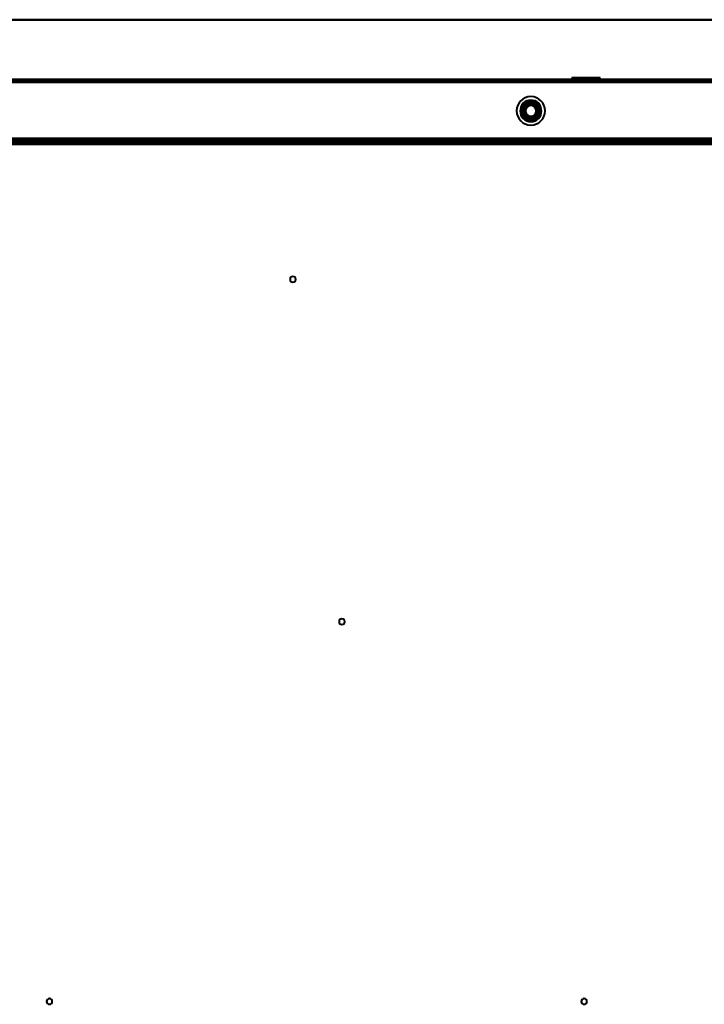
# Model space of a CAD drawing. Header units: millimetres. Extents: x -1087 to 1688, y -120 to 1210.
# Tile 47 of 92: x -518 to -134, y 620 to 1172. Entities that reach past the tile are written whole.
import ezdxf

# ---------------------------------------------------------------- set-up
doc = ezdxf.new("R2010")
doc.units = ezdxf.units.MM
doc.layers.add('A-GENM', color=13, linetype='Continuous', lineweight=40)
doc.layers.add('G-IMPT', color=8, linetype='Continuous', lineweight=40)

# ---------------------------------------------------------------- blocks, each defined once
blk = doc.blocks.new('Nexa Toit - 2000-762010-Arrière')
at = {"layer": 'A-GENM'}
for p, q in [((-885, 1172), (885, 1172)), ((885, 1172), (-885, 1172)), ((-885, 1138), (885, 1138)), ((885, 1138), (-885, 1138))]:
    blk.add_line(p, q, dxfattribs=at)
blk = doc.blocks.new('Maintenance r21 - Maintenance r21-762144-Arrière')
at = {"layer": 'A-GENM'}
for p, q in [((-740, 1138), (740, 1138)), ((740, 1138), (-740, 1138))]:
    blk.add_line(p, q, dxfattribs=at)
blk = doc.blocks.new('NEXA 2000 CALQUES_dwg-762145-Arrière')
at = {"layer": 'G-IMPT'}
for p, q in [((739.4, 1138.37), (-739.4, 1138.37)), ((167.9, 1137.87), (-738.9, 1137.87)), ((-207.95, 1139.47), (-207.95, 1138.37)), ((-196.95, 1139.47), (-207.95, 1139.47)), ((-207.95, 1139.47), (-196.95, 1139.47)), ((-196.95, 1138.37), (-207.95, 1138.37)), ((-207.95, 1138.37), (-196.95, 1138.37)), ((-206, 1138.37), (-206, 1137.87)), ((-200, 1138.37), (-206, 1138.37)), ((-206, 1137.87), (-200, 1137.87)), ((-205.95, 1138.37), (-205.95, 1137.87)), ((-205.95, 1138.37), (-197.72, 1138.37)), ((-197.72, 1137.87), (-205.95, 1137.87)), ((-204.85, 1139.47), (-204.85, 1137.87)), ((-198.14, 1139.47), (-204.85, 1139.47)), ((-204.85, 1139.47), (-198.14, 1139.47)), ((-195.15, 1137.87), (-204.85, 1137.87)), ((-195.15, 1137.87), (-204.85, 1137.87)), ((-204.85, 1137.87), (-198.14, 1137.87)), ((-192.05, 1139.47), (-203.05, 1139.47)), ((-203.05, 1139.47), (-192.05, 1139.47)), ((-192.05, 1138.37), (-203.05, 1138.37)), ((-203.05, 1138.37), (-192.05, 1138.37)), ((-202.28, 1138.37), (-194.05, 1138.37)), ((-194.05, 1137.87), (-202.28, 1137.87)), ((-195.15, 1139.47), (-201.86, 1139.47)), ((-201.86, 1139.47), (-195.15, 1139.47)), ((-201.86, 1137.87), (-195.15, 1137.87)), ((-194, 1138.37), (-200, 1138.37)), ((-194, 1138.37), (-200, 1138.37)), ((-200, 1137.87), (-194, 1137.87)), ((-200, 1137.87), (-194, 1137.87)), ((-198.14, 1137.87), (-195.15, 1137.87)), ((-194.05, 1137.87), (-197.72, 1137.87)), ((-195.15, 1137.87), (-195.15, 1139.47)), ((-194.05, 1137.87), (-194.05, 1138.37)), ((-194, 1137.87), (-194, 1138.37)), ((-192.05, 1138.37), (-192.05, 1139.47)), ((-738.9, 1103.37), (738.9, 1103.37)), ((704.4, 1103.37), (-704.4, 1103.37)), ((-444.6, 1103.87), (-444.6, 1103.37)), ((-444.6, 1103.87), (-444.6, 1103.37)), ((-444.6, 1103.87), (-444.6, 1103.37)), ((-444.6, 1103.87), (-443, 1103.87)), ((-444.6, 1103.87), (-443, 1103.87)), ((-444.6, 1103.87), (-443, 1103.87)), ((-443, 1103.87), (-444.6, 1103.87)), ((-443, 1103.87), (-444.6, 1103.87)), ((-443, 1103.87), (-444.6, 1103.87)), ((-444.6, 1103.37), (-443, 1103.37)), ((-444.6, 1103.37), (-443, 1103.37)), ((-444.6, 1103.37), (-443, 1103.37)), ((-444.6, 1103.37), (-443, 1103.37)), ((-444.6, 1103.37), (-443, 1103.37)), ((-444.6, 1103.37), (-443, 1103.37)), ((-441.4, 1103.37), (-444.6, 1103.37)), ((-441.4, 1103.37), (-444.6, 1103.37)), ((-441.4, 1103.37), (-444.6, 1103.37)), ((-441.4, 1103.37), (-444.6, 1103.37)), ((-441.4, 1103.37), (-444.6, 1103.37)), ((-441.4, 1103.37), (-444.6, 1103.37)), ((-443, 1103.87), (-441.4, 1103.87)), ((-443, 1103.87), (-441.4, 1103.87)), ((-443, 1103.87), (-441.4, 1103.87)), ((-441.4, 1103.87), (-443, 1103.87)), ((-441.4, 1103.87), (-443, 1103.87)), ((-441.4, 1103.87), (-443, 1103.87)), ((-443, 1103.37), (-441.4, 1103.37)), ((-443, 1103.37), (-441.4, 1103.37)), ((-443, 1103.37), (-441.4, 1103.37)), ((-441.4, 1103.37), (-441.4, 1103.87)), ((-441.4, 1103.37), (-441.4, 1103.87)), ((-441.4, 1103.37), (-441.4, 1103.87)), ((-206, 1103.87), (-206, 1103.37)), ((-200, 1103.87), (-206, 1103.87)), ((-206, 1103.87), (-200, 1103.87)), ((-206, 1103.37), (-200, 1103.37)), ((-194, 1103.37), (-206, 1103.37)), ((-194, 1103.37), (-206, 1103.37)), ((-204.45, 1103.87), (-204.45, 1103.37)), ((-204.45, 1103.87), (-198.3, 1103.87)), ((-195.55, 1103.87), (-204.45, 1103.87)), ((-195.55, 1103.87), (-204.45, 1103.87)), ((-201.7, 1103.37), (-204.45, 1103.37)), ((-198.3, 1103.37), (-204.45, 1103.37)), ((-204.45, 1103.37), (-195.55, 1103.37)), ((-204.45, 1103.37), (-195.55, 1103.37)), ((-202.55, 1103.87), (-202.55, 1103.37)), ((-202.55, 1103.87), (-197.45, 1103.87)), ((-202.55, 1103.87), (-197.45, 1103.87)), ((-199.02, 1103.87), (-202.55, 1103.87)), ((-202.55, 1103.37), (-199.02, 1103.37)), ((-202.55, 1103.37), (-200.98, 1103.37)), ((-197.45, 1103.37), (-202.55, 1103.37)), ((-197.45, 1103.37), (-202.55, 1103.37)), ((-202.1, 1103.37), (-202.1, 1102.37)), ((-200, 1103.37), (-202.1, 1103.37)), ((-202.1, 1103.37), (-197.9, 1103.37)), ((-202.1, 1103.37), (-197.9, 1103.37)), ((-197.9, 1102.37), (-202.1, 1102.37)), ((-197.9, 1102.37), (-202.1, 1102.37)), ((-202.1, 1102.37), (-200, 1102.37)), ((-202.1, 1102.37), (-200, 1102.37)), ((-201.7, 1103.87), (-195.55, 1103.87)), ((-195.55, 1103.37), (-201.7, 1103.37)), ((-197.45, 1103.87), (-200.98, 1103.87)), ((-200.98, 1103.37), (-197.45, 1103.37)), ((-194, 1103.87), (-200, 1103.87)), ((-200, 1103.87), (-194, 1103.87)), ((-200, 1103.37), (-194, 1103.37)), ((-200, 1103.37), (-194, 1103.37)), ((-197.9, 1103.37), (-200, 1103.37)), ((-197.9, 1103.37), (-200, 1103.37)), ((-200, 1102.37), (-197.9, 1102.37)), ((-197.45, 1103.87), (-199.02, 1103.87)), ((-198.3, 1103.87), (-195.55, 1103.87)), ((-197.9, 1102.37), (-197.9, 1103.37)), ((-197.45, 1103.37), (-197.45, 1103.87)), ((-195.55, 1103.37), (-195.55, 1103.87)), ((-194, 1103.37), (-194, 1103.87))]:
    blk.add_line(p, q, dxfattribs=at)
at = {"layer": 'G-IMPT', "flags": 128}
for points in [[(739.4, 1138.37), (369.7, 1138.37), (0, 1138.37), (-369.7, 1138.37), (-739.4, 1138.37)], [(-739.4, 1138.37), (-369.7, 1138.37), (0, 1138.37), (369.7, 1138.37), (739.4, 1138.37)], [(-739.4, 1138.37), (-369.7, 1138.37), (0, 1138.37), (369.7, 1138.37), (739.4, 1138.37)], [(739.4, 1138.37), (369.7, 1138.37), (0, 1138.37), (-369.7, 1138.37), (-739.4, 1138.37)], [(-739.4, 1138.37), (-512.45, 1138.37), (-285.5, 1138.37), (-58.55, 1138.37), (168.4, 1138.37)], [(168.4, 1138.37), (-58.55, 1138.37), (-285.5, 1138.37), (-512.45, 1138.37), (-739.4, 1138.37)], [(-739.4, 1138.37), (-512.45, 1138.37), (-285.5, 1138.37), (-58.55, 1138.37), (168.4, 1138.37)], [(168.4, 1138.37), (-58.55, 1138.37), (-285.5, 1138.37), (-512.45, 1138.37), (-739.4, 1138.37)], [(-739.4, 1137.87), (-369.7, 1137.87), (0, 1137.87), (369.7, 1137.87), (739.4, 1137.87)], [(739.4, 1137.87), (369.7, 1137.87), (0, 1137.87), (-369.7, 1137.87), (-739.4, 1137.87)], [(-739.4, 1137.87), (-512.45, 1137.87), (-285.5, 1137.87), (-58.55, 1137.87), (168.4, 1137.87)], [(739.4, 1137.77), (369.7, 1137.77), (0, 1137.77), (-369.7, 1137.77), (-739.4, 1137.77)], [(-739.4, 1137.77), (-369.7, 1137.77), (0, 1137.77), (369.7, 1137.77), (739.4, 1137.77)], [(-739.4, 1137.77), (-369.7, 1137.77), (0, 1137.77), (369.7, 1137.77), (739.4, 1137.77)], [(739.4, 1137.77), (369.7, 1137.77), (0, 1137.77), (-369.7, 1137.77), (-739.4, 1137.77)], [(739.4, 1137.77), (369.7, 1137.77), (0, 1137.77), (-369.7, 1137.77), (-739.4, 1137.77)], [(-739.4, 1137.77), (-369.7, 1137.77), (0, 1137.77), (369.7, 1137.77), (739.4, 1137.77)], [(168.4, 1137.77), (-58.55, 1137.77), (-285.5, 1137.77), (-512.45, 1137.77), (-739.4, 1137.77)], [(168.4, 1137.77), (-58.55, 1137.77), (-285.5, 1137.77), (-512.45, 1137.77), (-739.4, 1137.77)], [(-739.4, 1137.77), (-512.45, 1137.77), (-285.5, 1137.77), (-58.55, 1137.77), (168.4, 1137.77)], [(739, 1137.87), (369.5, 1137.87), (0, 1137.87), (-369.5, 1137.87), (-739, 1137.87)], [(-739, 1137.87), (-369.5, 1137.87), (0, 1137.87), (369.5, 1137.87), (739, 1137.87)], [(-739, 1137.87), (-369.5, 1137.87), (0, 1137.87), (369.5, 1137.87), (739, 1137.87)], [(739, 1137.87), (369.5, 1137.87), (0, 1137.87), (-369.5, 1137.87), (-739, 1137.87)], [(167.9, 1137.87), (-58.8, 1137.87), (-285.5, 1137.87), (-512.2, 1137.87), (-738.9, 1137.87)], [(167.9, 1137.87), (-58.8, 1137.87), (-285.5, 1137.87), (-512.2, 1137.87), (-738.9, 1137.87)], [(-738.9, 1137.87), (-512.2, 1137.87), (-285.5, 1137.87), (-58.8, 1137.87), (167.9, 1137.87)], [(-738.9, 1137.87), (-512.2, 1137.87), (-285.5, 1137.87), (-58.8, 1137.87), (167.9, 1137.87)], [(-738.9, 1137.87), (-512.2, 1137.87), (-285.5, 1137.87), (-58.8, 1137.87), (167.9, 1137.87)], [(167.9, 1137.87), (-58.8, 1137.87), (-285.5, 1137.87), (-512.2, 1137.87), (-738.9, 1137.87)], [(167.9, 1137.37), (-58.8, 1137.37), (-285.5, 1137.37), (-512.2, 1137.37), (-738.9, 1137.37)], [(-738.9, 1137.37), (-512.2, 1137.37), (-285.5, 1137.37), (-58.8, 1137.37), (167.9, 1137.37)], [(167.9, 1137.37), (-58.8, 1137.37), (-285.5, 1137.37), (-512.2, 1137.37), (-738.9, 1137.37)], [(-738.9, 1137.27), (-512.2, 1137.27), (-285.5, 1137.27), (-58.8, 1137.27), (167.9, 1137.27)], [(-738.9, 1137.27), (-512.2, 1137.27), (-285.5, 1137.27), (-58.8, 1137.27), (167.9, 1137.27)], [(167.9, 1137.27), (-58.8, 1137.27), (-285.5, 1137.27), (-512.2, 1137.27), (-738.9, 1137.27)], [(-738.9, 1136.87), (-369.45, 1136.87), (0, 1136.87), (369.45, 1136.87), (738.9, 1136.87)], [(-738.9, 1136.87), (-369.45, 1136.87), (0, 1136.87), (369.45, 1136.87), (738.9, 1136.87)], [(738.9, 1136.87), (369.45, 1136.87), (0, 1136.87), (-369.45, 1136.87), (-738.9, 1136.87)], [(738.9, 1136.87), (369.45, 1136.87), (0, 1136.87), (-369.45, 1136.87), (-738.9, 1136.87)], [(738.9, 1136.87), (369.45, 1136.87), (0, 1136.87), (-369.45, 1136.87), (-738.9, 1136.87)], [(738.9, 1136.87), (369.45, 1136.87), (0, 1136.87), (-369.45, 1136.87), (-738.9, 1136.87)], [(-738.9, 1136.87), (-369.45, 1136.87), (0, 1136.87), (369.45, 1136.87), (738.9, 1136.87)], [(-738.9, 1136.87), (-369.45, 1136.87), (0, 1136.87), (369.45, 1136.87), (738.9, 1136.87)], [(-233.02, 1124.37), (-233.53, 1123.5), (-234.03, 1122.62), (-234.54, 1121.75), (-235.04, 1120.87)], [(-235.04, 1120.87), (-234.54, 1121.75), (-234.03, 1122.62), (-233.53, 1123.5), (-233.02, 1124.37)], [(-235.04, 1120.87), (-234.54, 1121.75), (-234.03, 1122.62), (-233.53, 1123.5), (-233.02, 1124.37)], [(-233.02, 1124.37), (-233.53, 1123.5), (-234.03, 1122.62), (-234.54, 1121.75), (-235.04, 1120.87)], [(-228.98, 1124.37), (-229.99, 1124.37), (-231, 1124.37), (-232.01, 1124.37), (-233.02, 1124.37)], [(-233.02, 1124.37), (-232.01, 1124.37), (-231, 1124.37), (-229.99, 1124.37), (-228.98, 1124.37)], [(-233.02, 1124.37), (-232.01, 1124.37), (-231, 1124.37), (-229.99, 1124.37), (-228.98, 1124.37)], [(-228.98, 1124.37), (-229.99, 1124.37), (-231, 1124.37), (-232.01, 1124.37), (-233.02, 1124.37)], [(-226.96, 1120.87), (-227.46, 1121.75), (-227.97, 1122.62), (-228.47, 1123.5), (-228.98, 1124.37)], [(-228.98, 1124.37), (-228.47, 1123.5), (-227.97, 1122.62), (-227.46, 1121.75), (-226.96, 1120.87)], [(-228.98, 1124.37), (-228.47, 1123.5), (-227.97, 1122.62), (-227.46, 1121.75), (-226.96, 1120.87)], [(-226.96, 1120.87), (-227.46, 1121.75), (-227.97, 1122.62), (-228.47, 1123.5), (-228.98, 1124.37)], [(-235.04, 1120.87), (-234.54, 1120), (-234.03, 1119.12), (-233.53, 1118.25), (-233.02, 1117.37)], [(-233.02, 1117.37), (-233.53, 1118.25), (-234.03, 1119.12), (-234.54, 1120), (-235.04, 1120.87)], [(-233.02, 1117.37), (-233.53, 1118.25), (-234.03, 1119.12), (-234.54, 1120), (-235.04, 1120.87)], [(-235.04, 1120.87), (-234.54, 1120), (-234.03, 1119.12), (-233.53, 1118.25), (-233.02, 1117.37)], [(-233.02, 1117.37), (-232.01, 1117.37), (-231, 1117.37), (-229.99, 1117.37), (-228.98, 1117.37)], [(-228.98, 1117.37), (-229.99, 1117.37), (-231, 1117.37), (-232.01, 1117.37), (-233.02, 1117.37)], [(-228.98, 1117.37), (-229.99, 1117.37), (-231, 1117.37), (-232.01, 1117.37), (-233.02, 1117.37)], [(-233.02, 1117.37), (-232.01, 1117.37), (-231, 1117.37), (-229.99, 1117.37), (-228.98, 1117.37)], [(-228.98, 1117.37), (-228.47, 1118.25), (-227.97, 1119.12), (-227.46, 1120), (-226.96, 1120.87)], [(-226.96, 1120.87), (-227.46, 1120), (-227.97, 1119.12), (-228.47, 1118.25), (-228.98, 1117.37)], [(-226.96, 1120.87), (-227.46, 1120), (-227.97, 1119.12), (-228.47, 1118.25), (-228.98, 1117.37)], [(-228.98, 1117.37), (-228.47, 1118.25), (-227.97, 1119.12), (-227.46, 1120), (-226.96, 1120.87)], [(739.4, 1105.37), (369.7, 1105.37), (0, 1105.37), (-369.7, 1105.37), (-739.4, 1105.37)], [(-739.4, 1105.37), (-369.7, 1105.37), (0, 1105.37), (369.7, 1105.37), (739.4, 1105.37)], [(-739.4, 1105.37), (-369.7, 1105.37), (0, 1105.37), (369.7, 1105.37), (739.4, 1105.37)], [(739.4, 1105.37), (369.7, 1105.37), (0, 1105.37), (-369.7, 1105.37), (-739.4, 1105.37)], [(738.9, 1105.37), (369.45, 1105.37), (0, 1105.37), (-369.45, 1105.37), (-738.9, 1105.37)], [(-738.9, 1105.37), (-369.45, 1105.37), (0, 1105.37), (369.45, 1105.37), (738.9, 1105.37)], [(-738.9, 1105.37), (-369.45, 1105.37), (0, 1105.37), (369.45, 1105.37), (738.9, 1105.37)], [(738.9, 1105.37), (369.45, 1105.37), (0, 1105.37), (-369.45, 1105.37), (-738.9, 1105.37)], [(738.9, 1103.97), (369.45, 1103.97), (0, 1103.97), (-369.45, 1103.97), (-738.9, 1103.97)], [(-738.9, 1103.97), (-369.45, 1103.97), (0, 1103.97), (369.45, 1103.97), (738.9, 1103.97)], [(-738.9, 1103.97), (-369.45, 1103.97), (0, 1103.97), (369.45, 1103.97), (738.9, 1103.97)], [(738.9, 1103.97), (369.45, 1103.97), (0, 1103.97), (-369.45, 1103.97), (-738.9, 1103.97)], [(-707, 1103.37), (-353.5, 1103.37), (0, 1103.37), (353.5, 1103.37), (707, 1103.37)], [(707, 1103.37), (353.5, 1103.37), (0, 1103.37), (-353.5, 1103.37), (-707, 1103.37)], [(-704.4, 1103.37), (-352.2, 1103.37), (0, 1103.37), (352.2, 1103.37), (704.4, 1103.37)], [(704.4, 1103.37), (352.2, 1103.37), (0, 1103.37), (-352.2, 1103.37), (-704.4, 1103.37)], [(704.4, 1103.37), (352.2, 1103.37), (0, 1103.37), (-352.2, 1103.37), (-704.4, 1103.37)], [(-704.4, 1103.37), (-352.2, 1103.37), (0, 1103.37), (352.2, 1103.37), (704.4, 1103.37)], [(704.4, 1103.37), (352.2, 1103.37), (0, 1103.37), (-352.2, 1103.37), (-704.4, 1103.37)], [(-704.4, 1103.37), (-352.2, 1103.37), (0, 1103.37), (352.2, 1103.37), (704.4, 1103.37)], [(704.4, 1102.87), (352.2, 1102.87), (0, 1102.87), (-352.2, 1102.87), (-704.4, 1102.87)], [(-704.4, 1102.77), (-352.2, 1102.77), (0, 1102.77), (352.2, 1102.77), (704.4, 1102.77)], [(-704.4, 1102.77), (-352.2, 1102.77), (0, 1102.77), (352.2, 1102.77), (704.4, 1102.77)], [(704.4, 1102.77), (352.2, 1102.77), (0, 1102.77), (-352.2, 1102.77), (-704.4, 1102.77)], [(-704, 1102.37), (-352, 1102.37), (0, 1102.37), (352, 1102.37), (704, 1102.37)], [(704, 1102.37), (352, 1102.37), (0, 1102.37), (-352, 1102.37), (-704, 1102.37)], [(-703.9, 1102.87), (-351.95, 1102.87), (0, 1102.87), (351.95, 1102.87), (703.9, 1102.87)], [(703.9, 1102.87), (351.95, 1102.87), (0, 1102.87), (-351.95, 1102.87), (-703.9, 1102.87)], [(703.9, 1102.87), (351.95, 1102.87), (0, 1102.87), (-351.95, 1102.87), (-703.9, 1102.87)], [(-703.9, 1102.87), (-351.95, 1102.87), (0, 1102.87), (351.95, 1102.87), (703.9, 1102.87)], [(-703.9, 1102.87), (-351.95, 1102.87), (0, 1102.87), (351.95, 1102.87), (703.9, 1102.87)], [(703.9, 1102.87), (351.95, 1102.87), (0, 1102.87), (-351.95, 1102.87), (-703.9, 1102.87)], [(-703.9, 1102.37), (-351.95, 1102.37), (0, 1102.37), (351.95, 1102.37), (703.9, 1102.37)], [(703.9, 1102.37), (351.95, 1102.37), (0, 1102.37), (-351.95, 1102.37), (-703.9, 1102.37)], [(703.9, 1102.27), (351.95, 1102.27), (0, 1102.27), (-351.95, 1102.27), (-703.9, 1102.27)], [(-703.9, 1102.27), (-351.95, 1102.27), (0, 1102.27), (351.95, 1102.27), (703.9, 1102.27)]]:
    blk.add_lwpolyline(points, dxfattribs=at)
at = {"layer": 'G-IMPT'}
for centre, radius, start, end in [((-231, 1120.87), 8, 0, 180), ((-231, 1120.87), 8, 90, 180), ((-231, 1120.87), 8, 90, 180), ((-231, 1120.87), 8, 0, 180), ((-231, 1120.87), 8, 0, 180), ((-231, 1120.87), 8, 90, 180), ((-231, 1120.87), 8, 90, 180), ((-231, 1120.87), 8, 0, 180), ((-231, 1120.87), 6, 0, 180), ((-231, 1120.87), 6, 360, 180), ((-231, 1120.87), 6, 360, 180), ((-231, 1120.87), 6, 0, 180), ((-231, 1120.87), 6, 0, 180), ((-231, 1120.87), 6, 360, 180), ((-231, 1120.87), 6, 0, 180), ((-231, 1120.87), 5.98, 90, 270), ((-231, 1120.87), 5.97, 90, 270), ((-231, 1120.87), 5.97, 90, 270), ((-231, 1120.87), 8, 270, 90), ((-231, 1120.87), 8, 270, 90), ((-231, 1120.87), 8, 270, 90), ((-231, 1120.87), 8, 270, 90), ((-231, 1120.87), 5.98, 270, 90), ((-231, 1120.87), 5.98, 270, 90), ((-231, 1120.87), 5.97, 270, 90), ((-231, 1120.87), 5.48, 90, 270), ((-231, 1120.87), 5.47, 90, 270), ((-231, 1120.87), 4.7, 90, 270), ((-231, 1120.87), 4.7, 90, 270), ((-231, 1120.87), 4.5, 90, 270), ((-231, 1120.87), 4.5, 0, 180), ((-231, 1120.87), 4.5, 90, 180), ((-231, 1120.87), 4.5, 90, 270), ((-231, 1120.87), 4.5, 0, 180), ((-231, 1120.87), 4.5, 90, 270), ((-231, 1120.87), 4.5, 90, 180), ((-231, 1120.87), 4.5, 90, 270), ((-231, 1120.87), 4.25, 0, 180), ((-231, 1120.87), 4.25, 0, 180), ((-231, 1120.87), 4.25, 0, 180), ((-231, 1120.87), 4.25, 0, 180), ((-231, 1120.87), 4, 90, 270), ((-231, 1120.87), 4, 90, 270), ((-231, 1120.87), 4, 104.7172, 270), ((-231, 1120.87), 4, 104.7172, 284.7172), ((-231, 1120.87), 4, 104.7172, 284.7172), ((-231, 1120.87), 4, 104.7172, 284.7172), ((-231, 1120.87), 4, 104.7172, 284.7172), ((-231, 1120.87), 4, 104.7172, 284.7172), ((-231, 1120.87), 3.5, 104.7172, 284.7172), ((-231, 1120.87), 3.5, 104.7172, 284.7172), ((-231, 1120.87), 3.25, 0, 180), ((-231, 1120.87), 3.25, 0, 180), ((-231, 1120.87), 3.25, 0, 180), ((-231, 1120.87), 3.25, 0, 180), ((-231, 1120.87), 3.05, 90, 270), ((-231, 1120.87), 3.05, 14.7172, 194.7172), ((-231, 1120.87), 3.05, 90, 270), ((-231, 1120.87), 3.05, 14.7172, 194.7172), ((-231, 1120.87), 3.05, 104.7172, 284.7172), ((-231, 1120.87), 3.05, 104.7172, 270), ((-231, 1120.87), 3.05, 104.7172, 194.7172), ((-231, 1120.87), 3.05, 104.7172, 194.7172), ((-231, 1120.87), 3.05, 194.7172, 14.7172), ((-231, 1120.87), 3.05, 194.7172, 14.7172), ((-231, 1120.87), 4, 360, 104.7172), ((-231, 1120.87), 4, 284.7172, 104.7172), ((-231, 1120.87), 4, 360, 104.7172), ((-231, 1120.87), 4, 90, 104.7172), ((-231, 1120.87), 4, 284.7172, 104.7172), ((-231, 1120.87), 4, 284.7172, 104.7172), ((-231, 1120.87), 3.5, 284.7172, 104.7172), ((-231, 1120.87), 3.5, 284.7172, 104.7172), ((-231, 1120.87), 3.05, 284.7172, 104.7172), ((-231, 1120.87), 3.05, 90, 104.7172), ((-231, 1120.87), 3.05, 284.7172, 104.7172), ((-231, 1120.87), 3.05, 284.7172, 104.7172), ((-231, 1120.87), 5.47, 270, 90), ((-231, 1120.87), 5.48, 270, 90), ((-231, 1120.87), 4.7, 270, 90), ((-231, 1120.87), 4.7, 270, 90), ((-231, 1120.87), 4.5, 270, 90), ((-231, 1120.87), 4.5, 270, 90), ((-231, 1120.87), 4.5, 270, 90), ((-231, 1120.87), 4.5, 270, 90), ((-231, 1120.87), 4.5, 270, 90), ((-231, 1120.87), 4.5, 270, 90), ((-231, 1120.87), 4, 270, 90), ((-231, 1120.87), 4, 270, 90), ((-231, 1120.87), 4, 284.7172, 90), ((-231, 1120.87), 3.05, 270, 90), ((-231, 1120.87), 3.05, 284.7172, 90), ((-231, 1120.87), 3.05, 270, 90), ((-231, 1120.87), 8, 180, 360), ((-231, 1120.87), 8, 180, 270), ((-231, 1120.87), 8, 180, 270), ((-231, 1120.87), 8, 180, 0), ((-231, 1120.87), 8, 180, 0), ((-231, 1120.87), 8, 180, 270), ((-231, 1120.87), 8, 180, 270), ((-231, 1120.87), 8, 180, 0), ((-231, 1120.87), 6, 180, 0), ((-231, 1120.87), 6, 180, 0), ((-231, 1120.87), 6, 180, 360), ((-231, 1120.87), 6, 180, 0), ((-231, 1120.87), 6, 180, 360), ((-231, 1120.87), 6, 180, 0), ((-231, 1120.87), 6, 180, 0), ((-231, 1120.87), 4.5, 180, 0), ((-231, 1120.87), 4.5, 180, 270), ((-231, 1120.87), 4.5, 180, 0), ((-231, 1120.87), 4.5, 180, 270), ((-231, 1120.87), 4.25, 180, 0), ((-231, 1120.87), 4.25, 180, 0), ((-231, 1120.87), 4.25, 180, 0), ((-231, 1120.87), 4.25, 180, 0), ((-231, 1120.87), 3.25, 180, 0), ((-231, 1120.87), 3.25, 180, 0), ((-231, 1120.87), 3.25, 180, 0), ((-231, 1120.87), 3.25, 180, 0), ((-231, 1120.87), 3.05, 194.7172, 284.7172), ((-231, 1120.87), 3.05, 194.7172, 284.7172), ((-231, 1120.87), 3.05, 270, 284.7172), ((-231, 1120.87), 4, 270, 284.7172), ((-231, 1120.87), 4, 284.7172, 360), ((-231, 1120.87), 4, 284.7172, 360), ((-364.5, 1026.37), 1.6, 90, 270), ((-364.5, 1026.37), 1.6, 90, 270), ((-364.5, 1026.37), 1.6, 90, 180), ((-364.5, 1026.37), 1.6, 0, 180), ((-364.5, 1026.37), 1.6, 270, 90), ((-364.5, 1026.37), 1.6, 270, 90), ((-364.5, 1026.37), 1.6, 270, 90), ((-364.5, 1026.37), 1.6, 180, 270), ((-364.5, 1026.37), 1.6, 180, 0), ((-337, 834.37), 1.6, 90, 270), ((-337, 834.37), 1.6, 90, 270), ((-337, 834.37), 1.6, 90, 180), ((-337, 834.37), 1.6, 0, 180), ((-337, 834.37), 1.6, 180, 270), ((-337, 834.37), 1.6, 180, 0), ((-337, 834.37), 1.6, 270, 90), ((-337, 834.37), 1.6, 270, 90), ((-337, 834.37), 1.6, 270, 90), ((-501.1, 621.37), 1.6, 90, 270), ((-501.1, 621.37), 1.6, 90, 270), ((-501.1, 621.37), 1.6, 90, 180), ((-501.1, 621.37), 1.6, 0, 180), ((-501.1, 621.37), 1.6, 180, 270), ((-501.1, 621.37), 1.6, 180, 0), ((-501.1, 621.37), 1.6, 270, 90), ((-501.1, 621.37), 1.6, 270, 90), ((-501.1, 621.37), 1.6, 270, 90), ((-201.1, 621.37), 1.6, 90, 270), ((-201.1, 621.37), 1.6, 90, 270), ((-201.1, 621.37), 1.6, 90, 180), ((-201.1, 621.37), 1.6, 360, 180), ((-201.1, 621.37), 1.6, 180, 270), ((-201.1, 621.37), 1.6, 180, 360), ((-201.1, 621.37), 1.6, 270, 90), ((-201.1, 621.37), 1.6, 270, 90), ((-201.1, 621.37), 1.6, 270, 90)]:
    blk.add_arc(centre, radius, start, end, dxfattribs=at)

msp = doc.modelspace()

# ---------------------------------------------------------------- block references
at = {"layer": 'A-GENM'}
for name in ['Nexa Toit - 2000-762010-Arrière', 'Maintenance r21 - Maintenance r21-762144-Arrière']:
    msp.add_blockref(name, (0, 0), dxfattribs=at)
at = {"layer": 'G-IMPT'}
msp.add_blockref('NEXA 2000 CALQUES_dwg-762145-Arrière', (0, 0), dxfattribs=at)

doc.saveas('drawing.dxf')
